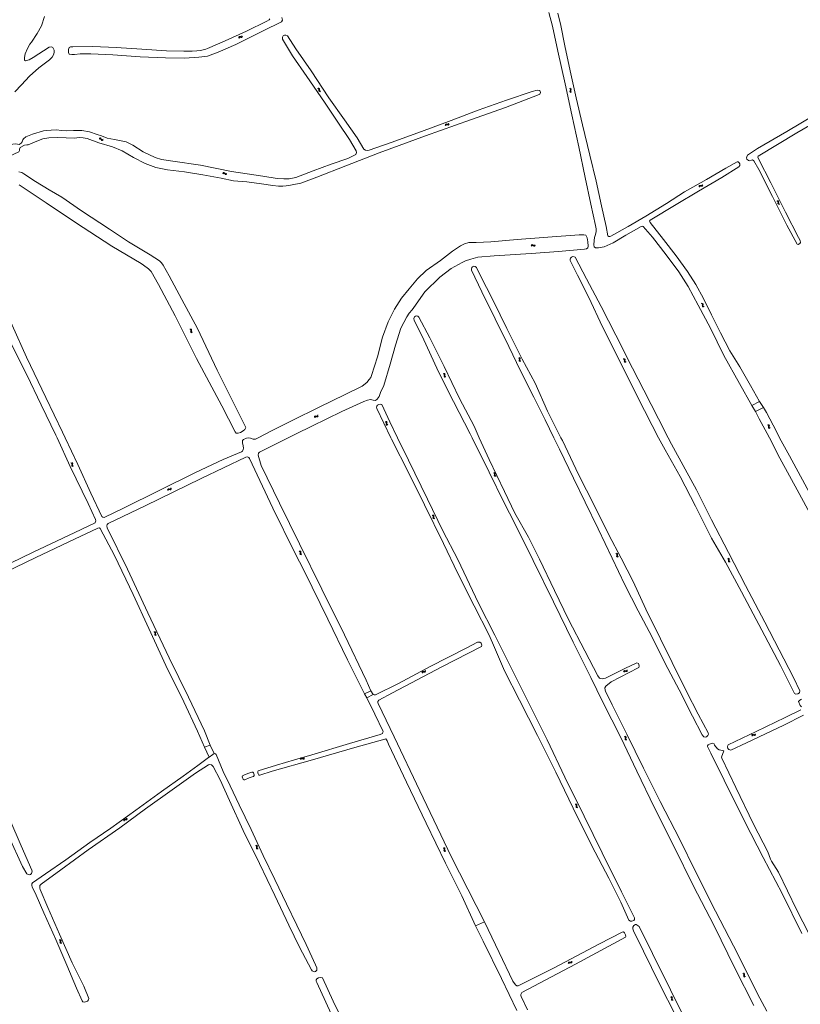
# Model space of a CAD drawing. Header units: metres. Extents: x 189705 to 199106, y 581686 to 588448.
# Tile 194 of 256: x 194347 to 194833, y 584147 to 584760. Entities that reach past the tile are written whole.
import ezdxf

# ---------------------------------------------------------------- set-up
doc = ezdxf.new("R2010")
doc.units = ezdxf.units.M
doc.layers.add('B-WA-OG-GBKN-G', color=7, linetype='Continuous', lineweight=18)

msp = doc.modelspace()

# ---------------------------------------------------------------- linework, layer by layer
at = {"layer": 'B-WA-OG-GBKN-G'}
for p, q in [((194483.523, 584749.064), (194483.661, 584749.447)), ((194483.661, 584749.447), (194483.875, 584749.694)), ((194483.768, 584748.631), (194483.908, 584749.013)), ((194483.875, 584749.694), (194484.208, 584749.757)), ((194483.908, 584749.013), (194484.125, 584749.26)), ((194484.125, 584749.26), (194484.445, 584749.321)), ((194484.208, 584749.757), (194484.608, 584749.681)), ((194484.445, 584749.321), (194484.854, 584749.249)), ((194484.608, 584749.681), (194485.009, 584749.606)), ((194484.854, 584749.249), (194485.254, 584749.171)), ((194485.009, 584749.606), (194485.333, 584749.664)), ((194485.254, 584749.171), (194485.578, 584749.23)), ((194485.333, 584749.664), (194485.557, 584749.916)), ((194485.557, 584749.916), (194485.696, 584750.3)), ((194485.578, 584749.23), (194485.801, 584749.483)), ((194485.801, 584749.483), (194485.94, 584749.868)), ((194532.683, 584717.376), (194533.081, 584717.288)), ((194533.078, 584717.676), (194533.477, 584717.592)), ((194533.081, 584717.288), (194533.355, 584717.107)), ((194533.355, 584717.107), (194533.459, 584716.798)), ((194533.459, 584716.798), (194533.443, 584716.383)), ((194533.477, 584717.592), (194533.751, 584717.413)), ((194533.751, 584717.413), (194533.858, 584717.092)), ((194533.837, 584716.686), (194533.818, 584716.278)), ((194533.858, 584717.092), (194533.837, 584716.686)), ((194689.469, 584717.395), (194689.811, 584717.173)), ((194689.811, 584717.173), (194690.003, 584716.907)), ((194689.991, 584716.581), (194689.831, 584716.199)), ((194689.945, 584717.537), (194690.288, 584717.318)), ((194690.003, 584716.907), (194689.991, 584716.581)), ((194690.288, 584717.318), (194690.482, 584717.054)), ((194690.469, 584716.715), (194690.306, 584716.342)), ((194690.482, 584717.054), (194690.469, 584716.715)), ((194533.443, 584716.383), (194533.421, 584715.976)), ((194533.421, 584715.976), (194533.522, 584715.663)), ((194533.522, 584715.663), (194533.804, 584715.477)), ((194533.804, 584715.477), (194534.203, 584715.391)), ((194533.818, 584716.278), (194533.919, 584715.965)), ((194533.919, 584715.965), (194534.199, 584715.778)), ((194534.199, 584715.778), (194534.599, 584715.692)), ((194689.666, 584715.825), (194689.65, 584715.497)), ((194689.65, 584715.497), (194689.848, 584715.223)), ((194689.831, 584716.199), (194689.666, 584715.825)), ((194689.848, 584715.223), (194690.192, 584715.002)), ((194690.144, 584715.968), (194690.128, 584715.639)), ((194690.128, 584715.639), (194690.324, 584715.365)), ((194690.306, 584716.342), (194690.144, 584715.968)), ((194690.324, 584715.365), (194690.668, 584715.144)), ((194612.091, 584694.682), (194612.258, 584695.054)), ((194612.258, 584695.054), (194612.49, 584695.284)), ((194612.302, 584694.232), (194612.471, 584694.603)), ((194612.471, 584694.603), (194612.706, 584694.832)), ((194612.49, 584695.284), (194612.827, 584695.322)), ((194612.706, 584694.832), (194613.03, 584694.869)), ((194612.827, 584695.322), (194613.22, 584695.215)), ((194613.03, 584694.869), (194613.432, 584694.766)), ((194613.22, 584695.215), (194613.614, 584695.11)), ((194613.432, 584694.766), (194613.825, 584694.658)), ((194613.614, 584695.11), (194613.941, 584695.143)), ((194613.825, 584694.658), (194614.153, 584694.692)), ((194613.941, 584695.143), (194614.183, 584695.378)), ((194614.153, 584694.692), (194614.394, 584694.928)), ((194614.183, 584695.378), (194614.352, 584695.75)), ((194614.394, 584694.928), (194614.562, 584695.3)), ((194396.738, 584685.919), (194397.106, 584686.094)), ((194396.865, 584686.399), (194397.231, 584686.577)), ((194397.106, 584686.094), (194397.433, 584686.12)), ((194397.231, 584686.577), (194397.558, 584686.605)), ((194397.433, 584686.12), (194397.705, 584685.94)), ((194397.558, 584686.605), (194397.84, 584686.417)), ((194397.705, 584685.94), (194397.948, 584685.603)), ((194397.84, 584686.417), (194398.073, 584686.084)), ((194398.073, 584686.084), (194398.308, 584685.75)), ((194397.948, 584685.603), (194398.18, 584685.268)), ((194398.18, 584685.268), (194398.453, 584685.084)), ((194398.308, 584685.75), (194398.581, 584685.566)), ((194398.453, 584685.084), (194398.789, 584685.11)), ((194398.581, 584685.566), (194398.916, 584685.59)), ((194398.789, 584685.11), (194399.157, 584685.288)), ((194398.916, 584685.59), (194399.284, 584685.768)), ((194473.645, 584664.291), (194473.976, 584664.528)), ((194473.687, 584664.786), (194474.016, 584665.025)), ((194473.976, 584664.528), (194474.294, 584664.609)), ((194474.016, 584665.025), (194474.333, 584665.109)), ((194474.294, 584664.609), (194474.593, 584664.48)), ((194474.333, 584665.109), (194474.643, 584664.973)), ((194474.593, 584664.48), (194474.891, 584664.19)), ((194474.643, 584664.973), (194474.931, 584664.686)), ((194474.891, 584664.19), (194475.178, 584663.901)), ((194474.931, 584664.686), (194475.22, 584664.398)), ((194475.178, 584663.901), (194475.479, 584663.767)), ((194475.22, 584664.398), (194475.521, 584664.264)), ((194475.479, 584663.767), (194475.805, 584663.851)), ((194475.521, 584664.264), (194475.847, 584664.346)), ((194475.805, 584663.851), (194476.137, 584664.09)), ((194475.847, 584664.346), (194476.179, 584664.585)), ((194769.963, 584656.34), (194770.082, 584656.73)), ((194770.082, 584656.73), (194770.284, 584656.987)), ((194770.227, 584655.92), (194770.349, 584656.309)), ((194770.284, 584656.987), (194770.614, 584657.065)), ((194770.349, 584656.309), (194770.554, 584656.565)), ((194770.554, 584656.565), (194770.871, 584656.641)), ((194770.614, 584657.065), (194771.017, 584657.008)), ((194770.871, 584656.641), (194771.283, 584656.589)), ((194771.017, 584657.008), (194771.421, 584656.952)), ((194771.283, 584656.589), (194771.687, 584656.53)), ((194771.421, 584656.952), (194771.742, 584657.026)), ((194771.687, 584656.53), (194772.007, 584656.604)), ((194771.742, 584657.026), (194771.953, 584657.288)), ((194771.953, 584657.288), (194772.074, 584657.679)), ((194772.007, 584656.604), (194772.218, 584656.868)), ((194772.218, 584656.868), (194772.339, 584657.258)), ((194818.428, 584647.336), (194818.817, 584647.214)), ((194818.817, 584647.214), (194819.073, 584647.009)), ((194818.848, 584647.6), (194819.238, 584647.481)), ((194819.097, 584646.28), (194819.039, 584645.876)), ((194819.039, 584645.876), (194819.112, 584645.556)), ((194819.073, 584647.009), (194819.149, 584646.692)), ((194819.149, 584646.692), (194819.097, 584646.28)), ((194819.112, 584645.556), (194819.376, 584645.346)), ((194819.238, 584647.481), (194819.495, 584647.279)), ((194819.376, 584645.346), (194819.767, 584645.225)), ((194819.517, 584646.546), (194819.461, 584646.142)), ((194819.461, 584646.142), (194819.535, 584645.821)), ((194819.495, 584647.279), (194819.574, 584646.949)), ((194819.574, 584646.949), (194819.517, 584646.546)), ((194819.535, 584645.821), (194819.797, 584645.61)), ((194819.797, 584645.61), (194820.187, 584645.489)), ((194665.594, 584619.788), (194665.868, 584620.089)), ((194665.652, 584619.295), (194665.929, 584619.594)), ((194665.868, 584620.089), (194666.161, 584620.234)), ((194665.929, 584619.594), (194666.224, 584619.737)), ((194666.161, 584620.234), (194666.493, 584620.164)), ((194666.224, 584619.737), (194666.544, 584619.67)), ((194666.493, 584620.164), (194666.832, 584619.94)), ((194666.544, 584619.67), (194666.893, 584619.447)), ((194666.832, 584619.94), (194667.174, 584619.716)), ((194666.893, 584619.447), (194667.233, 584619.221)), ((194667.174, 584619.716), (194667.495, 584619.645)), ((194667.233, 584619.221), (194667.554, 584619.15)), ((194667.495, 584619.645), (194667.798, 584619.791)), ((194667.554, 584619.15), (194667.857, 584619.298)), ((194667.798, 584619.791), (194668.075, 584620.092)), ((194667.857, 584619.298), (194668.134, 584619.599)), ((194771.417, 584583.514), (194771.804, 584583.388)), ((194771.804, 584583.388), (194772.058, 584583.18)), ((194771.84, 584583.774), (194772.228, 584583.65)), ((194772.073, 584582.451), (194772.01, 584582.048)), ((194772.01, 584582.048), (194772.08, 584581.726)), ((194772.058, 584583.18), (194772.13, 584582.862)), ((194772.13, 584582.862), (194772.073, 584582.451)), ((194772.08, 584581.726), (194772.341, 584581.513)), ((194772.228, 584583.65), (194772.483, 584583.444)), ((194772.496, 584582.712), (194772.435, 584582.308)), ((194772.435, 584582.308), (194772.505, 584581.986)), ((194772.483, 584583.444), (194772.558, 584583.114)), ((194772.558, 584583.114), (194772.496, 584582.712)), ((194772.505, 584581.986), (194772.765, 584581.772)), ((194772.765, 584581.772), (194773.154, 584581.647)), ((194772.341, 584581.513), (194772.73, 584581.387)), ((194453.11, 584567.53), (194453.496, 584567.398)), ((194453.496, 584567.398), (194453.747, 584567.187)), ((194453.537, 584567.784), (194453.923, 584567.654)), ((194453.753, 584566.458), (194453.684, 584566.055)), ((194453.684, 584566.055), (194453.749, 584565.733)), ((194453.747, 584567.187), (194453.815, 584566.868)), ((194453.749, 584565.733), (194454.008, 584565.516)), ((194453.815, 584566.868), (194453.753, 584566.458)), ((194453.923, 584567.654), (194454.175, 584567.446)), ((194454.008, 584565.516), (194454.395, 584565.385)), ((194454.179, 584566.713), (194454.112, 584566.31)), ((194454.112, 584566.31), (194454.178, 584565.988)), ((194454.175, 584567.446), (194454.246, 584567.114)), ((194454.178, 584565.988), (194454.435, 584565.77)), ((194454.246, 584567.114), (194454.179, 584566.713)), ((194454.435, 584565.77), (194454.822, 584565.639)), ((194657.578, 584549.606), (194657.956, 584549.455)), ((194657.956, 584549.455), (194658.196, 584549.231)), ((194658.017, 584549.838), (194658.396, 584549.689)), ((194658.164, 584548.502), (194658.075, 584548.104)), ((194658.075, 584548.104), (194658.124, 584547.779)), ((194658.124, 584547.779), (194658.371, 584547.549)), ((194658.248, 584548.909), (194658.164, 584548.502)), ((194658.196, 584549.231), (194658.248, 584548.909)), ((194658.371, 584547.549), (194658.751, 584547.398)), ((194658.396, 584549.689), (194658.637, 584549.467)), ((194658.603, 584548.735), (194658.516, 584548.336)), ((194658.516, 584548.336), (194658.565, 584548.011)), ((194658.565, 584548.011), (194658.81, 584547.78)), ((194658.69, 584549.133), (194658.603, 584548.735)), ((194658.637, 584549.467), (194658.69, 584549.133)), ((194658.81, 584547.78), (194659.19, 584547.63)), ((194722.867, 584549.019), (194723.254, 584548.892)), ((194723.254, 584548.892), (194723.508, 584548.684)), ((194723.291, 584549.278), (194723.679, 584549.154)), ((194723.523, 584547.955), (194723.459, 584547.552)), ((194723.459, 584547.552), (194723.528, 584547.23)), ((194723.508, 584548.684), (194723.58, 584548.366)), ((194723.58, 584548.366), (194723.523, 584547.955)), ((194723.528, 584547.23), (194723.789, 584547.017)), ((194723.679, 584549.154), (194723.934, 584548.948)), ((194723.789, 584547.017), (194724.178, 584546.891)), ((194723.946, 584548.216), (194723.884, 584547.812)), ((194723.884, 584547.812), (194723.954, 584547.49)), ((194723.934, 584548.948), (194724.008, 584548.618)), ((194724.008, 584548.618), (194723.946, 584548.216)), ((194723.954, 584547.49), (194724.213, 584547.276)), ((194724.213, 584547.276), (194724.602, 584547.149)), ((194610.857, 584539.819), (194611.239, 584539.678)), ((194611.239, 584539.678), (194611.485, 584539.46)), ((194611.29, 584540.062), (194611.673, 584539.924)), ((194611.546, 584539.14), (194611.474, 584538.731)), ((194611.485, 584539.46), (194611.546, 584539.14)), ((194611.673, 584539.924), (194611.92, 584539.709)), ((194611.906, 584538.977), (194611.83, 584538.575)), ((194611.982, 584539.376), (194611.906, 584538.977)), ((194611.92, 584539.709), (194611.982, 584539.376)), ((194611.474, 584538.731), (194611.395, 584538.331)), ((194611.395, 584538.331), (194611.453, 584538.007)), ((194611.453, 584538.007), (194611.706, 584537.784)), ((194611.706, 584537.784), (194612.09, 584537.644)), ((194611.83, 584538.575), (194611.888, 584538.251)), ((194611.888, 584538.251), (194612.139, 584538.028)), ((194612.139, 584538.028), (194612.523, 584537.888)), ((194530.695, 584512.815), (194530.819, 584513.203)), ((194530.819, 584513.203), (194531.025, 584513.458)), ((194530.955, 584512.392), (194531.081, 584512.779)), ((194531.025, 584513.458), (194531.355, 584513.533)), ((194531.081, 584512.779), (194531.289, 584513.033)), ((194531.289, 584513.033), (194531.607, 584513.105)), ((194531.355, 584513.533), (194531.757, 584513.471)), ((194531.607, 584513.105), (194532.018, 584513.048)), ((194531.757, 584513.471), (194532.161, 584513.41)), ((194532.018, 584513.048), (194532.421, 584512.985)), ((194532.161, 584513.41), (194532.483, 584513.48)), ((194532.421, 584512.985), (194532.743, 584513.055)), ((194532.483, 584513.48), (194532.697, 584513.74)), ((194532.697, 584513.74), (194532.822, 584514.129)), ((194532.743, 584513.055), (194532.956, 584513.316)), ((194532.956, 584513.316), (194533.082, 584513.705)), ((194574.734, 584509.882), (194575.12, 584509.751)), ((194575.12, 584509.751), (194575.372, 584509.54)), ((194575.161, 584510.136), (194575.548, 584510.008)), ((194575.379, 584508.811), (194575.311, 584508.408)), ((194575.311, 584508.408), (194575.378, 584508.086)), ((194575.372, 584509.54), (194575.441, 584509.221)), ((194575.441, 584509.221), (194575.379, 584508.811)), ((194575.548, 584510.008), (194575.8, 584509.8)), ((194575.805, 584509.067), (194575.74, 584508.664)), ((194575.74, 584508.664), (194575.806, 584508.342)), ((194575.8, 584509.8), (194575.871, 584509.469)), ((194575.871, 584509.469), (194575.805, 584509.067)), ((194575.806, 584508.342), (194576.063, 584508.125)), ((194576.063, 584508.125), (194576.451, 584507.995)), ((194813.122, 584508.201), (194813.505, 584508.061)), ((194575.378, 584508.086), (194575.637, 584507.87)), ((194575.637, 584507.87), (194576.024, 584507.74)), ((194812.688, 584507.959), (194813.07, 584507.817)), ((194813.07, 584507.817), (194813.315, 584507.599)), ((194813.301, 584506.87), (194813.221, 584506.47)), ((194813.221, 584506.47), (194813.278, 584506.145)), ((194813.278, 584506.145), (194813.53, 584505.922)), ((194813.375, 584507.278), (194813.301, 584506.87)), ((194813.315, 584507.599), (194813.375, 584507.278)), ((194813.505, 584508.061), (194813.751, 584507.846)), ((194813.53, 584505.922), (194813.914, 584505.78)), ((194813.734, 584507.113), (194813.657, 584506.712)), ((194813.657, 584506.712), (194813.713, 584506.388)), ((194813.713, 584506.388), (194813.964, 584506.164)), ((194813.812, 584507.513), (194813.734, 584507.113)), ((194813.751, 584507.846), (194813.812, 584507.513)), ((194813.964, 584506.164), (194814.348, 584506.022)), ((194379.219, 584484.354), (194379.597, 584484.2)), ((194379.597, 584484.2), (194379.835, 584483.974)), ((194379.66, 584484.582), (194380.039, 584484.431)), ((194379.885, 584483.652), (194379.799, 584483.246)), ((194379.835, 584483.974), (194379.885, 584483.652)), ((194380.039, 584484.431), (194380.278, 584484.208)), ((194380.329, 584483.873), (194380.239, 584483.477)), ((194380.278, 584484.208), (194380.329, 584483.873)), ((194379.799, 584483.246), (194379.706, 584482.849)), ((194379.706, 584482.849), (194379.753, 584482.523)), ((194379.753, 584482.523), (194379.999, 584482.292)), ((194379.999, 584482.292), (194380.378, 584482.138)), ((194380.239, 584483.477), (194380.149, 584483.078)), ((194380.149, 584483.078), (194380.196, 584482.752)), ((194380.196, 584482.752), (194380.44, 584482.52)), ((194380.44, 584482.52), (194380.819, 584482.367)), ((194642.065, 584478.032), (194642.447, 584477.89)), ((194642.447, 584477.89), (194642.693, 584477.673)), ((194642.498, 584478.275), (194642.881, 584478.136)), ((194642.693, 584477.673), (194642.753, 584477.352)), ((194642.881, 584478.136), (194643.128, 584477.921)), ((194643.19, 584477.588), (194643.113, 584477.189)), ((194643.128, 584477.921), (194643.19, 584477.588)), ((194642.68, 584476.944), (194642.602, 584476.544)), ((194642.602, 584476.544), (194642.659, 584476.22)), ((194642.659, 584476.22), (194642.912, 584475.997)), ((194642.753, 584477.352), (194642.68, 584476.944)), ((194642.912, 584475.997), (194643.296, 584475.856)), ((194643.113, 584477.189), (194643.037, 584476.788)), ((194643.037, 584476.788), (194643.094, 584476.464)), ((194643.094, 584476.464), (194643.345, 584476.24)), ((194643.345, 584476.24), (194643.729, 584476.099)), ((194439.267, 584467.444), (194439.401, 584467.829)), ((194439.401, 584467.829), (194439.613, 584468.078)), ((194439.516, 584467.014), (194439.652, 584467.398)), ((194439.613, 584468.078), (194439.945, 584468.144)), ((194439.652, 584467.398), (194439.867, 584467.646)), ((194439.867, 584467.646), (194440.187, 584467.71)), ((194439.945, 584468.144), (194440.346, 584468.072)), ((194440.187, 584467.71), (194440.596, 584467.643)), ((194440.346, 584468.072), (194440.748, 584468.001)), ((194440.596, 584467.643), (194440.997, 584467.569)), ((194440.748, 584468.001), (194441.071, 584468.062)), ((194440.997, 584467.569), (194441.321, 584467.63)), ((194441.071, 584468.062), (194441.292, 584468.316)), ((194441.292, 584468.316), (194441.428, 584468.702)), ((194441.321, 584467.63), (194441.54, 584467.886)), ((194441.54, 584467.886), (194441.676, 584468.272)), ((194603.89, 584451.636), (194604.274, 584451.498)), ((194604.274, 584451.498), (194604.521, 584451.282)), ((194604.321, 584451.883), (194604.705, 584451.748)), ((194604.516, 584450.554), (194604.441, 584450.152)), ((194604.441, 584450.152), (194604.501, 584449.829)), ((194604.501, 584449.829), (194604.756, 584449.608)), ((194604.585, 584450.963), (194604.516, 584450.554)), ((194604.521, 584451.282), (194604.585, 584450.963)), ((194604.705, 584451.748), (194604.954, 584451.535)), ((194604.756, 584449.608), (194605.141, 584449.471)), ((194604.946, 584450.802), (194604.873, 584450.4)), ((194604.873, 584450.4), (194604.934, 584450.077)), ((194604.934, 584450.077), (194605.187, 584449.855)), ((194605.019, 584451.202), (194604.946, 584450.802)), ((194604.954, 584451.535), (194605.019, 584451.202)), ((194605.187, 584449.855), (194605.572, 584449.718)), ((194521.123, 584429.262), (194521.51, 584429.134)), ((194521.51, 584429.134), (194521.763, 584428.925)), ((194521.547, 584429.52), (194521.935, 584429.394)), ((194521.763, 584428.925), (194521.834, 584428.606)), ((194521.834, 584428.606), (194521.776, 584428.196)), ((194521.935, 584429.394), (194522.189, 584429.188)), ((194522.199, 584428.455), (194522.137, 584428.052)), ((194522.189, 584429.188), (194522.263, 584428.857)), ((194522.263, 584428.857), (194522.199, 584428.455)), ((194521.776, 584428.196), (194521.711, 584427.793)), ((194521.711, 584427.793), (194521.78, 584427.471)), ((194521.78, 584427.471), (194522.04, 584427.257)), ((194522.04, 584427.257), (194522.429, 584427.13)), ((194522.137, 584428.052), (194522.206, 584427.73)), ((194522.206, 584427.73), (194522.465, 584427.515)), ((194522.465, 584427.515), (194522.853, 584427.388)), ((194718.211, 584427.818), (194718.593, 584427.676)), ((194718.593, 584427.676), (194718.838, 584427.457)), ((194718.645, 584428.06), (194719.027, 584427.92)), ((194718.823, 584426.728), (194718.743, 584426.328)), ((194718.743, 584426.328), (194718.799, 584426.004)), ((194718.799, 584426.004), (194719.051, 584425.78)), ((194718.897, 584427.136), (194718.823, 584426.728)), ((194718.838, 584427.457), (194718.897, 584427.136)), ((194719.027, 584427.92), (194719.273, 584427.704)), ((194719.051, 584425.78), (194719.435, 584425.638)), ((194719.256, 584426.972), (194719.178, 584426.571)), ((194719.178, 584426.571), (194719.235, 584426.246)), ((194719.235, 584426.246), (194719.485, 584426.022)), ((194719.334, 584427.371), (194719.256, 584426.972)), ((194719.273, 584427.704), (194719.334, 584427.371)), ((194719.485, 584426.022), (194719.869, 584425.88)), ((194787.663, 584424.662), (194788.049, 584424.532)), ((194788.049, 584424.532), (194788.301, 584424.322)), ((194788.089, 584424.918), (194788.476, 584424.791)), ((194788.31, 584423.593), (194788.243, 584423.19)), ((194788.243, 584423.19), (194788.31, 584422.868)), ((194788.301, 584424.322), (194788.371, 584424.003)), ((194788.371, 584424.003), (194788.31, 584423.593)), ((194788.31, 584422.868), (194788.569, 584422.653)), ((194788.476, 584424.791), (194788.729, 584424.583)), ((194788.569, 584422.653), (194788.957, 584422.524)), ((194788.735, 584423.85), (194788.671, 584423.447)), ((194788.671, 584423.447), (194788.738, 584423.125)), ((194788.729, 584424.583), (194788.8, 584424.252)), ((194788.8, 584424.252), (194788.735, 584423.85)), ((194788.738, 584423.125), (194788.995, 584422.908)), ((194788.995, 584422.908), (194789.383, 584422.779)), ((194430.846, 584379.087), (194431.225, 584378.936)), ((194431.225, 584378.936), (194431.465, 584378.713)), ((194431.285, 584379.319), (194431.665, 584379.171)), ((194431.435, 584377.984), (194431.346, 584377.586)), ((194431.346, 584377.586), (194431.396, 584377.261)), ((194431.396, 584377.261), (194431.644, 584377.032)), ((194431.518, 584378.391), (194431.435, 584377.984)), ((194431.465, 584378.713), (194431.518, 584378.391)), ((194431.644, 584377.032), (194432.024, 584376.882)), ((194431.665, 584379.171), (194431.906, 584378.95)), ((194431.873, 584378.219), (194431.787, 584377.819)), ((194431.787, 584377.819), (194431.837, 584377.494)), ((194431.837, 584377.494), (194432.082, 584377.264)), ((194431.96, 584378.616), (194431.873, 584378.219)), ((194431.906, 584378.95), (194431.96, 584378.616)), ((194432.082, 584377.264), (194432.463, 584377.114)), ((194599.522, 584354.772), (194599.627, 584355.167)), ((194723.112, 584354.731), (194723.338, 584354.968)), ((194723.338, 584354.968), (194723.673, 584355.014)), ((194723.673, 584355.014), (194724.069, 584354.918)), ((194724.069, 584354.918), (194724.466, 584354.823)), ((194724.466, 584354.823), (194724.792, 584354.865)), ((194724.792, 584354.865), (194725.028, 584355.105)), ((194725.028, 584355.105), (194725.186, 584355.482)), ((194725.25, 584354.661), (194725.409, 584355.038)), ((194597.571, 584353.745), (194597.675, 584354.139)), ((194597.675, 584354.139), (194597.867, 584354.404)), ((194597.853, 584353.336), (194597.959, 584353.729)), ((194597.867, 584354.404), (194598.193, 584354.496)), ((194597.959, 584353.729), (194598.153, 584353.993)), ((194598.153, 584353.993), (194598.467, 584354.082)), ((194598.193, 584354.496), (194598.598, 584354.455)), ((194598.467, 584354.082), (194598.88, 584354.047)), ((194598.598, 584354.455), (194599.004, 584354.415)), ((194598.88, 584354.047), (194599.286, 584354.004)), ((194599.004, 584354.415), (194599.322, 584354.502)), ((194599.286, 584354.004), (194599.604, 584354.091)), ((194599.322, 584354.502), (194599.522, 584354.772)), ((194599.604, 584354.091), (194599.803, 584354.363)), ((194599.803, 584354.363), (194599.908, 584354.758)), ((194722.955, 584354.355), (194723.112, 584354.731)), ((194723.177, 584353.911), (194723.336, 584354.286)), ((194723.336, 584354.286), (194723.565, 584354.521)), ((194723.565, 584354.521), (194723.888, 584354.566)), ((194723.888, 584354.566), (194724.293, 584354.475)), ((194724.293, 584354.475), (194724.689, 584354.377)), ((194724.689, 584354.377), (194725.016, 584354.419)), ((194725.016, 584354.419), (194725.25, 584354.661)), ((194723.51, 584313.891), (194723.89, 584313.743)), ((194723.89, 584313.743), (194724.132, 584313.521)), ((194723.948, 584314.127), (194724.328, 584313.982)), ((194724.108, 584312.793), (194724.022, 584312.394)), ((194724.022, 584312.394), (194724.074, 584312.069)), ((194724.074, 584312.069), (194724.324, 584311.842)), ((194724.187, 584313.2), (194724.108, 584312.793)), ((194724.132, 584313.521), (194724.187, 584313.2)), ((194724.328, 584313.982), (194724.571, 584313.763)), ((194724.544, 584313.03), (194724.461, 584312.63)), ((194724.461, 584312.63), (194724.513, 584312.306)), ((194724.513, 584312.306), (194724.761, 584312.077)), ((194724.628, 584313.428), (194724.544, 584313.03)), ((194724.571, 584313.763), (194724.628, 584313.428)), ((194724.761, 584312.077), (194725.142, 584311.931)), ((194802.783, 584314.55), (194802.932, 584314.929)), ((194802.932, 584314.929), (194803.154, 584315.17)), ((194803.014, 584314.11), (194803.166, 584314.488)), ((194803.154, 584315.17), (194803.489, 584315.223)), ((194803.166, 584314.488), (194803.39, 584314.728)), ((194803.39, 584314.728), (194803.712, 584314.779)), ((194803.489, 584315.223), (194803.886, 584315.134)), ((194803.712, 584314.779), (194804.118, 584314.695)), ((194803.886, 584315.134), (194804.285, 584315.047)), ((194804.118, 584314.695), (194804.516, 584314.605)), ((194804.285, 584315.047), (194804.61, 584315.095)), ((194804.516, 584314.605), (194804.842, 584314.654)), ((194804.61, 584315.095), (194804.841, 584315.34)), ((194804.841, 584315.34), (194804.992, 584315.72)), ((194804.842, 584314.654), (194805.072, 584314.901)), ((194805.072, 584314.901), (194805.223, 584315.28)), ((194724.324, 584311.842), (194724.705, 584311.695)), ((194521.971, 584300.03), (194522.179, 584300.381)), ((194522.129, 584299.559), (194522.339, 584299.909)), ((194522.179, 584300.381), (194522.436, 584300.583)), ((194522.339, 584299.909), (194522.599, 584300.11)), ((194522.436, 584300.583), (194522.775, 584300.582)), ((194522.599, 584300.11), (194522.925, 584300.109)), ((194522.775, 584300.582), (194523.153, 584300.432)), ((194522.925, 584300.109), (194523.313, 584299.962)), ((194523.153, 584300.432), (194523.533, 584300.282)), ((194523.313, 584299.962), (194523.691, 584299.809)), ((194523.533, 584300.282), (194523.862, 584300.278)), ((194523.691, 584299.809), (194524.02, 584299.806)), ((194523.862, 584300.278), (194524.129, 584300.483)), ((194524.02, 584299.806), (194524.287, 584300.013)), ((194524.129, 584300.483), (194524.338, 584300.834)), ((194524.287, 584300.013), (194524.496, 584300.364)), ((194692.937, 584271.787), (194693.319, 584271.645)), ((194693.319, 584271.645), (194693.564, 584271.426)), ((194693.371, 584272.029), (194693.753, 584271.889)), ((194693.549, 584270.697), (194693.469, 584270.297)), ((194693.469, 584270.297), (194693.525, 584269.973)), ((194693.525, 584269.973), (194693.777, 584269.749)), ((194693.623, 584271.105), (194693.549, 584270.697)), ((194693.564, 584271.426), (194693.623, 584271.105)), ((194693.753, 584271.889), (194693.999, 584271.673)), ((194693.777, 584269.749), (194694.161, 584269.607)), ((194693.982, 584270.941), (194693.904, 584270.54)), ((194693.904, 584270.54), (194693.961, 584270.215)), ((194693.961, 584270.215), (194694.211, 584269.991)), ((194694.06, 584271.34), (194693.982, 584270.941)), ((194693.999, 584271.673), (194694.06, 584271.34)), ((194694.211, 584269.991), (194694.595, 584269.849)), ((194413.821, 584262.804), (194413.891, 584263.206)), ((194411.968, 584261.609), (194412.037, 584262.011)), ((194412.037, 584262.011), (194412.204, 584262.292)), ((194412.204, 584262.292), (194412.521, 584262.412)), ((194412.284, 584261.226), (194412.355, 584261.627)), ((194412.355, 584261.627), (194412.526, 584261.908)), ((194412.521, 584262.412), (194412.928, 584262.407)), ((194412.526, 584261.908), (194412.831, 584262.024)), ((194412.831, 584262.024), (194413.246, 584262.025)), ((194412.928, 584262.407), (194413.336, 584262.403)), ((194413.246, 584262.025), (194413.654, 584262.018)), ((194413.336, 584262.403), (194413.645, 584262.517)), ((194413.645, 584262.517), (194413.821, 584262.804)), ((194413.654, 584262.018), (194413.962, 584262.132)), ((194413.962, 584262.132), (194414.137, 584262.42)), ((194414.137, 584262.42), (194414.207, 584262.823)), ((194494.087, 584246.095), (194494.464, 584245.941)), ((194494.464, 584245.941), (194494.703, 584245.716)), ((194494.527, 584246.324), (194494.906, 584246.173)), ((194494.667, 584244.988), (194494.576, 584244.59)), ((194494.576, 584244.59), (194494.623, 584244.264)), ((194494.753, 584245.394), (194494.667, 584244.988)), ((194494.703, 584245.716), (194494.753, 584245.394)), ((194494.906, 584246.173), (194495.146, 584245.95)), ((194495.107, 584245.219), (194495.018, 584244.82)), ((194495.018, 584244.82), (194495.065, 584244.494)), ((194495.197, 584245.615), (194495.107, 584245.219)), ((194495.146, 584245.95), (194495.197, 584245.615)), ((194611.185, 584244.734), (194611.567, 584244.594)), ((194611.567, 584244.594), (194611.813, 584244.378)), ((194494.623, 584244.264), (194494.868, 584244.033)), ((194494.868, 584244.033), (194495.248, 584243.881)), ((194495.065, 584244.494), (194495.309, 584244.263)), ((194495.309, 584244.263), (194495.688, 584244.11)), ((194610.751, 584244.493), (194611.132, 584244.35)), ((194611.132, 584244.35), (194611.377, 584244.132)), ((194611.362, 584243.403), (194611.281, 584243.003)), ((194611.281, 584243.003), (194611.337, 584242.679)), ((194611.337, 584242.679), (194611.589, 584242.454)), ((194611.436, 584243.811), (194611.362, 584243.403)), ((194611.377, 584244.132), (194611.436, 584243.811)), ((194611.589, 584242.454), (194611.973, 584242.312)), ((194611.795, 584243.646), (194611.717, 584243.245)), ((194611.717, 584243.245), (194611.773, 584242.921)), ((194611.773, 584242.921), (194612.024, 584242.696)), ((194611.874, 584244.045), (194611.795, 584243.646)), ((194611.813, 584244.378), (194611.874, 584244.045)), ((194612.024, 584242.696), (194612.407, 584242.554)), ((194371.913, 584187.336), (194372.29, 584187.18)), ((194372.29, 584187.18), (194372.527, 584186.953)), ((194372.356, 584187.562), (194372.733, 584187.408)), ((194372.487, 584186.225), (194372.392, 584185.828)), ((194372.392, 584185.828), (194372.437, 584185.502)), ((194372.437, 584185.502), (194372.681, 584185.269)), ((194372.575, 584186.63), (194372.487, 584186.225)), ((194372.527, 584186.953), (194372.575, 584186.63)), ((194372.681, 584185.269), (194373.06, 584185.114)), ((194372.733, 584187.408), (194372.971, 584187.184)), ((194372.928, 584186.453), (194372.836, 584186.055)), ((194372.836, 584186.055), (194372.881, 584185.729)), ((194372.881, 584185.729), (194373.124, 584185.495)), ((194373.02, 584186.849), (194372.928, 584186.453)), ((194372.971, 584187.184), (194373.02, 584186.849)), ((194373.124, 584185.495), (194373.502, 584185.34)), ((194688.659, 584172.821), (194688.791, 584173.207)), ((194688.791, 584173.207), (194689.001, 584173.458)), ((194688.911, 584172.393), (194689.045, 584172.778)), ((194689.001, 584173.458), (194689.333, 584173.526)), ((194689.045, 584172.778), (194689.257, 584173.028)), ((194689.257, 584173.028), (194689.577, 584173.094)), ((194689.333, 584173.526), (194689.733, 584173.457)), ((194689.577, 584173.094), (194689.986, 584173.029)), ((194689.733, 584173.457), (194690.136, 584173.388)), ((194689.986, 584173.029), (194690.388, 584172.958)), ((194690.136, 584173.388), (194690.459, 584173.452)), ((194690.388, 584172.958), (194690.711, 584173.022)), ((194690.459, 584173.452), (194690.678, 584173.707)), ((194690.678, 584173.707), (194690.811, 584174.094)), ((194690.711, 584173.022), (194690.929, 584173.279)), ((194690.929, 584173.279), (194691.062, 584173.665)), ((194797.243, 584166.416), (194797.623, 584166.268)), ((194797.623, 584166.268), (194797.865, 584166.046)), ((194797.681, 584166.652), (194798.061, 584166.507)), ((194797.841, 584165.318), (194797.755, 584164.919)), ((194797.755, 584164.919), (194797.807, 584164.594)), ((194797.92, 584165.725), (194797.841, 584165.318)), ((194797.865, 584166.046), (194797.92, 584165.725)), ((194798.061, 584166.507), (194798.304, 584166.288)), ((194798.277, 584165.555), (194798.194, 584165.155)), ((194798.194, 584165.155), (194798.246, 584164.831)), ((194798.246, 584164.831), (194798.494, 584164.602)), ((194798.361, 584165.953), (194798.277, 584165.555)), ((194798.304, 584166.288), (194798.361, 584165.953)), ((194797.807, 584164.594), (194798.057, 584164.367)), ((194798.057, 584164.367), (194798.438, 584164.22)), ((194798.494, 584164.602), (194798.875, 584164.456)), ((194752.285, 584151.768), (194752.668, 584151.628)), ((194752.668, 584151.628), (194752.914, 584151.412)), ((194752.717, 584152.013), (194753.101, 584151.875)), ((194752.904, 584150.683), (194752.827, 584150.282)), ((194752.827, 584150.282), (194752.886, 584149.958)), ((194752.886, 584149.958), (194753.139, 584149.736)), ((194752.976, 584151.091), (194752.904, 584150.683)), ((194752.914, 584151.412), (194752.976, 584151.091)), ((194753.101, 584151.875), (194753.348, 584151.661)), ((194753.139, 584149.736), (194753.524, 584149.597)), ((194753.336, 584150.929), (194753.261, 584150.527)), ((194753.261, 584150.527), (194753.32, 584150.204)), ((194753.32, 584150.204), (194753.572, 584149.98)), ((194753.412, 584151.329), (194753.336, 584150.929)), ((194753.348, 584151.661), (194753.412, 584151.329)), ((194753.572, 584149.98), (194753.956, 584149.841))]:
    msp.add_line(p, q, dxfattribs=at)
at = {"layer": 'B-WA-OG-GBKN-G', "flags": 128}
for points in [[(194344.347, 584715.239), (194348.354, 584719.768), (194353.403, 584725.119), (194359.21, 584730.294), (194365.817, 584735.26), (194367.518, 584736.894), (194368.353, 584738.44), (194368.705, 584739.899), (194368.672, 584741.183), (194368.004, 584742.872), (194367.083, 584743.388), (194365.613, 584743.093), (194355.692, 584736.703), (194353.135, 584735.19), (194350.896, 584734.719), (194350.359, 584735.027), (194350.283, 584736.782), (194350.822, 584738.932), (194352.14, 584742.3), (194353.568, 584744.965), (194354.578, 584746.335), (194358.19, 584751.556), (194360.826, 584756.513), (194362.804, 584762.304)], [(194510.48, 584761.632), (194510.809, 584760.019), (194510.128, 584759.01), (194498.781, 584753.399), (194481.761, 584744.73), (194470.711, 584739.942), (194464.094, 584737.598), (194458.828, 584736.899), (194449.853, 584736.267), (194438.038, 584736.427), (194422.317, 584737.05), (194405.368, 584738.321), (194391.545, 584739.053), (194384.952, 584738.958), (194381.463, 584738.532), (194379.762, 584738.489), (194378.194, 584738.797), (194377.734, 584739.795), (194377.658, 584741.748), (194378.031, 584742.966), (194379.008, 584743.36), (194380.39, 584743.381), (194392.798, 584743.572), (194407.4, 584742.928), (194423.406, 584741.8), (194438.677, 584740.947), (194449.439, 584740.601), (194454.529, 584740.664), (194457.48, 584740.772), (194459.773, 584741.034), (194461.551, 584741.439), (194463.186, 584741.899), (194464.195, 584742.283), (194475.136, 584747.005), (194488.425, 584753.185), (194501.176, 584759.311), (194502.603, 584760.21), (194502.91, 584760.868)], [(194802.747, 584520.026), (194795.103, 584533.695), (194785.503, 584551.223), (194777.032, 584568.165), (194769.389, 584582.574), (194763.288, 584594.073), (194757.378, 584603.234), (194749.471, 584613.93), (194741.032, 584624.757), (194735.184, 584631.425), (194734.522, 584631.621), (194733.925, 584631.452), (194724.517, 584626.076), (194716.474, 584621.242), (194711.044, 584618.899), (194707.511, 584618.254), (194705.628, 584618.256), (194704.746, 584618.829), (194704.553, 584620.154), (194704.738, 584622.724), (194704.961, 584624.711), (194705.638, 584626.424), (194705.978, 584628.345), (194705.929, 584630.111), (194705.619, 584632.059), (194702.663, 584645.307), (194699.099, 584661.905), (194695.111, 584681.023), (194690.942, 584700.998), (194686.668, 584720.272), (194682.175, 584740.754), (194678.883, 584756.145), (194676.621, 584764.744)], [(194682.191, 584764.23), (194684.103, 584756.541), (194686.555, 584744.021), (194689.846, 584728.436), (194693.578, 584711.499), (194697.413, 584694.875), (194701.973, 584675.899), (194705.914, 584659.702), (194709.322, 584644.377), (194712.176, 584631.505), (194713.337, 584625.635), (194713.804, 584625.18), (194714.518, 584625.192), (194715.129, 584625.451), (194725.809, 584631.398), (194736.932, 584637.993), (194749.693, 584645.807), (194761.05, 584653.09), (194774.602, 584660.812), (194786.739, 584667.886), (194793.625, 584671.669), (194794.274, 584671.694), (194795.027, 584671.083), (194795.311, 584670.472), (194795.297, 584669.421), (194794.829, 584668.733)], [(194373.505, 584691.208), (194376.687, 584691.042), (194380.79, 584691.171), (194386.023, 584691.278), (194390.773, 584690.486), (194395.511, 584688.837), (194398.122, 584687.838), (194401.785, 584686.574), (194406.206, 584685.661), (194413.512, 584684.132), (194417.767, 584682.177), (194424.216, 584677.972), (194431.532, 584674.49), (194435.612, 584673.193), (194442.6, 584672.082), (194459.844, 584669.702), (194479.085, 584665.819), (194498.589, 584662.825), (194507.552, 584661.394), (194511.688, 584661.227), (194515.045, 584661.247), (194519.058, 584662.06), (194529.983, 584666.059), (194541.038, 584670.304), (194551.417, 584673.849), (194556.38, 584676.348), (194556.849, 584677.633), (194556.746, 584678.581), (194552.561, 584685.637), (194545.588, 584695.786), (194536.918, 584708.937), (194526.043, 584724.792), (194516.962, 584737.811), (194510.934, 584748.181)], [(194510.934, 584748.181), (194510.924, 584749.355), (194511.33, 584750.123), (194512.032, 584750.539), (194512.921, 584750.638), (194513.875, 584750.242), (194519.17, 584742.077), (194528.683, 584728.328), (194539.686, 584711.525), (194549.42, 584697.815), (194557.223, 584686.664), (194561.473, 584679.635), (194562.498, 584678.958), (194563.627, 584678.71), (194564.757, 584679.033), (194578.449, 584683.846), (194597.324, 584690.653), (194615.835, 584697.447), (194632.502, 584703.892), (194650.194, 584710.064), (194666.224, 584715.445), (194669.302, 584716.324), (194670.925, 584716.206), (194671.43, 584714.932), (194670.857, 584713.868), (194669.454, 584713.26), (194649.514, 584705.585), (194627.872, 584697.808), (194599.748, 584687.897), (194570.975, 584677.26), (194550.164, 584669.222), (194532.289, 584662.194), (194522.221, 584658.467), (194516.831, 584657.373), (194514.691, 584657.089), (194513.089, 584656.805), (194510.972, 584656.674), (194508.339, 584656.698), (194504.763, 584657.018), (194497.687, 584658.108), (194488.571, 584659.199), (194480.398, 584659.982), (194472.61, 584661.577), (194461.289, 584663.745), (194449.804, 584665.484), (194439.349, 584666.752), (194432.12, 584668.138), (194425.43, 584670.698), (194418.092, 584674.366), (194411.062, 584678.593)], [(194855.911, 584704.268), (194830.926, 584689.783), (194806.879, 584675.258), (194806.681, 584674.636), (194806.956, 584673.619), (194814.674, 584658.748), (194823.77, 584640.392), (194831.783, 584624.623), (194832.945, 584622.786), (194833.032, 584621.542), (194832.745, 584620.872), (194831.777, 584620.182), (194830.978, 584620.538), (194824.598, 584632.27), (194815.67, 584650.152), (194807.214, 584666.928), (194804.152, 584672.458), (194803.363, 584673.052), (194802.593, 584672.826), (194801.577, 584672.472), (194800.689, 584672.601), (194799.841, 584673.391), (194799.556, 584674.329), (194799.843, 584675.434), (194800.189, 584675.897), (194806.362, 584680.005), (194824.681, 584690.709), (194842.071, 584700.92)], [(194301.578, 584665.422), (194302.862, 584666.42), (194308.777, 584669.324), (194316.404, 584673.247), (194326.17, 584676.818), (194334.443, 584679.337), (194342.036, 584682.394), (194342.958, 584682.7), (194344.615, 584682.941), (194346.052, 584682.677), (194347.072, 584682.632), (194348.214, 584683.455), (194348.883, 584684.299), (194349.191, 584685.407), (194349.696, 584686.153), (194351.112, 584687.227), (194355.205, 584689.057), (194362.085, 584691.006), (194364.224, 584691.268), (194366.967, 584691.497), (194369.907, 584691.572), (194373.505, 584691.208)], [(194411.062, 584678.593), (194405.161, 584681.054), (194396.639, 584683.681), (194389.279, 584686.186), (194386.799, 584686.659), (194384.572, 584686.836), (194381.204, 584686.574), (194376.3, 584686.763), (194370.541, 584686.854), (194365.461, 584686.649), (194361.808, 584686.069), (194357.002, 584684.141), (194352.678, 584682.432), (194351.713, 584682.356), (194350.253, 584682.181), (194347.675, 584680.646), (194347.235, 584679.681), (194347.235, 584678.858), (194346.762, 584677.992), (194340.87, 584675.231), (194329.227, 584670.783), (194318.945, 584666.499), (194304.758, 584661.734)], [(194794.829, 584668.733), (194784.173, 584662.072), (194769.607, 584653.469), (194755.704, 584645.137), (194739.63, 584635.535), (194739.252, 584634.718), (194739.511, 584633.926), (194747.808, 584623.437), (194755.742, 584613.312), (194762.845, 584603.409), (194767.938, 584595.314), (194772.705, 584586.66), (194777.744, 584576.565), (194783.443, 584565.235), (194789.116, 584553.984), (194795.284, 584544.108), (194801.918, 584532.544), (194807.528, 584522.448)], [(194346.96, 584657.444), (194363.684, 584646.321), (194381.955, 584633.936), (194404.612, 584619.311), (194422.829, 584608.418), (194426.568, 584605.783), (194427.413, 584605.048), (194429.068, 584603.379), (194433.738, 584595.434), (194443.963, 584575.867), (194457.256, 584549.399), (194473.049, 584519.912), (194481.399, 584503.747), (194482.101, 584502.749), (194483.319, 584502.715), (194484.636, 584503.197), (194486.293, 584504.249), (194487.445, 584505.072), (194487.928, 584506.289), (194481.956, 584518.294), (194470.23, 584542.063), (194457.968, 584567.906), (194448.225, 584585.98), (194440.389, 584600.795), (194436.52, 584607.478), (194435.599, 584608.828), (194434.25, 584610.2), (194428.569, 584613.856), (194414.981, 584621.905), (194403.137, 584629.789), (194385.667, 584641.34), (194373.604, 584649.794), (194365.586, 584654.384), (194357.218, 584659.424), (194349.991, 584664.376), (194348.73, 584665.023), (194346.734, 584665.562)], [(194363.541, 584524.941), (194351.641, 584550.213), (194342.568, 584569.987), (194336.705, 584582.793), (194327.916, 584599.923), (194316.617, 584621.685), (194305.953, 584640.45), (194305.515, 584642.14), (194305.603, 584643.029), (194306.053, 584643.741), (194308.271, 584646.055)], [(194300.357, 584638.687), (194301.322, 584637.546), (194305.893, 584630.544), (194311.713, 584620.524), (194317.225, 584609.243), (194323.044, 584596.777), (194329.794, 584582.885), (194336.008, 584570.627), (194342.955, 584556.427), (194351.723, 584539.045), (194360.665, 584520.521), (194369.87, 584501.515), (194370.566, 584500)], [(194514.436, 584500), (194519.27, 584502.443), (194529.109, 584507.118), (194547.805, 584516.21), (194561.395, 584522.478), (194563.759, 584523.41), (194565.577, 584523.706), (194567.161, 584523.289), (194568.68, 584523.131), (194569.642, 584523.974), (194570.916, 584525.712), (194571.776, 584528.1), (194573.937, 584532.59), (194577.901, 584545.816), (194581.045, 584557.654), (194584.447, 584568.102), (194588.156, 584575.213), (194589.704, 584577.626), (194591.421, 584579.611), (194592.487, 584581.116), (194599.485, 584590.845), (194608.637, 584599.884), (194615.85, 584605.303), (194622.555, 584609.164), (194624.595, 584610.213), (194628.102, 584611.234), (194632.349, 584612.333), (194642.543, 584613.294), (194665.54, 584614.681), (194682.655, 584615.88), (194698.797, 584617.392), (194700.031, 584617.637), (194700.836, 584618.207), (194700.967, 584619.272), (194700.789, 584621.921), (194700.441, 584624.415), (194699.522, 584626.013), (194698.25, 584626.391), (194695.328, 584626.394), (194675.823, 584624.796), (194656.864, 584623.313)], [(194656.864, 584623.313), (194640.502, 584621.905), (194631.309, 584621.605), (194628.998, 584621.595), (194626.764, 584621.468), (194624.037, 584620.705), (194621.568, 584619.539), (194616.63, 584616.209), (194609.17, 584610.349), (194600.241, 584603.998), (194594.808, 584598.837), (194589.619, 584592.727), (194584.886, 584586.89), (194580.605, 584580.027), (194576.661, 584572.124), (194573.144, 584562.637), (194569.882, 584550.293), (194566.128, 584538.69), (194565.724, 584537.508), (194564.749, 584536.198), (194563.292, 584534.408), (194560.485, 584532.152), (194549.831, 584526.972), (194533.617, 584518.916), (194516.883, 584510.782), (194504.406, 584504.47), (194495.692, 584500)], [(194744.875, 584500), (194740.814, 584507.677), (194731.334, 584526.187), (194719.962, 584549.345), (194710.02, 584568.925), (194701.423, 584587.246), (194694.289, 584601.282), (194689.863, 584610.217), (194689.732, 584611.221), (194689.975, 584611.828), (194690.749, 584612.467), (194691.522, 584612.72), (194692.349, 584612.653), (194693.022, 584612.354), (194699.925, 584598.947), (194709.043, 584581.74), (194718.159, 584563.893), (194728.53, 584543.385), (194735.654, 584529.669), (194744.88, 584511.8), (194750.881, 584500)], [(194684.062, 584500), (194675.782, 584516.476), (194667.959, 584533.932), (194659.974, 584548.873), (194650.337, 584567.989), (194642.187, 584585.071), (194633.396, 584602.075), (194631.447, 584605.916), (194630.649, 584606.638), (194629.948, 584606.708), (194629.099, 584606.462), (194628.635, 584606.038), (194628.426, 584605.002), (194628.475, 584604.292), (194634.823, 584590.863), (194643.21, 584573.978), (194651.616, 584556.778), (194658.919, 584541.71), (194667.208, 584525.299), (194674.167, 584511.09), (194679.659, 584500)], [(194628.814, 584500), (194627.602, 584502.429), (194617.289, 584522.597), (194607.846, 584541.093), (194597.834, 584563.187), (194592.756, 584573.053), (194592.481, 584574.203), (194592.919, 584575.204), (194593.601, 584575.671), (194594.229, 584575.873), (194595.006, 584575.701), (194595.644, 584574.998), (194602.517, 584562.17), (194611.364, 584544.357), (194620.954, 584524.403), (194630.014, 584507.09), (194633.241, 584500)], [(194375.583, 584500), (194373.996, 584503.389), (194363.541, 584524.941)], [(194582.386, 584500), (194577.646, 584509.79), (194572.674, 584520.592), (194571.688, 584520.878), (194570.854, 584520.746), (194570, 584520.33), (194569.583, 584519.705), (194569.421, 584519.099), (194569.581, 584518.274), (194578.239, 584500)], [(194807.528, 584522.448), (194802.747, 584520.026)], [(194807.528, 584522.448), (194810.016, 584518.822)], [(194802.747, 584520.026), (194805.079, 584516.322)], [(194805.079, 584516.322), (194810.016, 584518.822)], [(194813.748, 584500), (194812.424, 584502.589), (194807.463, 584511.762), (194805.079, 584516.322)], [(194810.016, 584518.822), (194812.012, 584515.729), (194818.1, 584503.789), (194820.14, 584500)], [(194370.566, 584500), (194378.789, 584482.103), (194389.835, 584459.047), (194394.503, 584449.007), (194394.711, 584448.14), (194394.36, 584447.262), (194394.173, 584446.911), (194381.696, 584440.972), (194355.656, 584428.688), (194334.466, 584418.475)], [(194495.692, 584500), (194493.98, 584499.122), (194492.642, 584499.123), (194490.832, 584499.606), (194489.494, 584499.848), (194488.331, 584499.608), (194486.619, 584498.928), (194485.96, 584498.347), (194485.949, 584496.735), (194486.31, 584495.001), (194486.594, 584493.509), (194486.429, 584492.587), (194485.913, 584491.677), (194485.419, 584491.206), (194473.886, 584486.505), (194456.745, 584478.342), (194433.712, 584466.966), (194412.335, 584456.391), (194399.957, 584450.375), (194399.112, 584450.573), (194398.487, 584451.001), (194391.561, 584465.366), (194383.42, 584483.263), (194375.583, 584500)], [(194565.874, 584342.363), (194562.844, 584349.066), (194549.414, 584377.22), (194535.336, 584405.777), (194521.503, 584433.919), (194509.054, 584459.202), (194497.658, 584482.609), (194495.653, 584489.05), (194495.928, 584490.344), (194496.587, 584490.98), (194514.436, 584500)], [(194578.239, 584500), (194578.685, 584499.059), (194589.625, 584477.396), (194599.127, 584458.124), (194610.955, 584434.147), (194619.832, 584415.416), (194630.12, 584395.29), (194639.367, 584376.994), (194642.808, 584369.454), (194648.979, 584354.755), (194658.293, 584336.573), (194669.507, 584314.635), (194680.797, 584291.777), (194691.584, 584269.261), (194703.384, 584245.816), (194713.785, 584225.718), (194721.255, 584210.751), (194726.35, 584199.645)], [(194726.35, 584199.645), (194727.278, 584199.019), (194728.217, 584198.989), (194729.336, 584199.424), (194729.81, 584200.03), (194729.783, 584201.044), (194729.679, 584201.527), (194721.832, 584217.291), (194709.796, 584241.542), (194698.544, 584264.286), (194686.574, 584288.557), (194675.485, 584311.869), (194663.884, 584335.058), (194653.209, 584356.636), (194643.007, 584376.97), (194632.814, 584397.03), (194619.985, 584424.127), (194610.652, 584442.062), (194600.97, 584461.695), (194589.162, 584486.003), (194582.386, 584500)], [(194792.274, 584169.691), (194779.381, 584196.038), (194766.423, 584221.107), (194754.496, 584245.355), (194742.303, 584269.454), (194731.28, 584292.476), (194721.34, 584313.346), (194710.241, 584335.347), (194702.594, 584350.731), (194691.644, 584372.592), (194679.399, 584397.724), (194666.771, 584423.581), (194655.311, 584446.497), (194648.833, 584459.356), (194639.508, 584478.565), (194628.814, 584500)], [(194633.241, 584500), (194639.465, 584486.327), (194648.98, 584466.532), (194655.468, 584452.939), (194663.883, 584438.107), (194670.765, 584424.311), (194680.078, 584404.878), (194688.712, 584386.831), (194698.984, 584367.292), (194706.928, 584351.662), (194708.013, 584350.351), (194708.896, 584350.02), (194709.833, 584349.881), (194710.663, 584350.007), (194711.739, 584350.304), (194723.884, 584356.294), (194731.31, 584359.83), (194732.278, 584359.499), (194732.629, 584358.807), (194732.756, 584357.848), (194732.52, 584356.986)], [(194679.659, 584500), (194683.223, 584492.803), (194691.855, 584474.822), (194699.188, 584459.932), (194707.289, 584443.333), (194715.97, 584425.027), (194723.814, 584408.459), (194732.182, 584392.235), (194740.629, 584376.297), (194748.996, 584359.323), (194757.591, 584343.099), (194765.929, 584326.53), (194771.914, 584315.076)], [(194771.914, 584315.076), (194772.939, 584313.811), (194773.738, 584313.623), (194774.567, 584313.829), (194775.476, 584314.519), (194775.803, 584315.367), (194775.725, 584316.236), (194769.552, 584327.937), (194762.149, 584342.077), (194753.319, 584360.088), (194745.976, 584374.8), (194736.9, 584393.216), (194729.116, 584410.386), (194721.506, 584424.931), (194713.778, 584439.546), (194705.057, 584457.497), (194695.075, 584477.117), (194684.947, 584498.238), (194684.062, 584500)], [(194832.732, 584342.332), (194832.466, 584341.063), (194831.405, 584340.424), (194830.279, 584340.282), (194829.397, 584340.681), (194820.633, 584358.119), (194809.171, 584380.107), (194796.343, 584403.929), (194786.422, 584422.516), (194777.766, 584437.526), (194767.835, 584457.437), (194758.212, 584475.737), (194748.852, 584492.481), (194744.875, 584500)], [(194750.881, 584500), (194752.939, 584495.952), (194761.286, 584480.303), (194768.333, 584467.458), (194777.824, 584448.96), (194788.427, 584428.485), (194798.986, 584407.954), (194810.844, 584385.049), (194828.703, 584350.78), (194832.732, 584342.332)], [(194865.305, 584404.374), (194856.611, 584419.512), (194844.603, 584442.652), (194832.335, 584465.286), (194820.3, 584487.192), (194813.748, 584500)], [(194820.14, 584500), (194826.248, 584488.652), (194835.887, 584471.046), (194843.375, 584457.131), (194850.744, 584442.086), (194858.866, 584426.936), (194866.108, 584413.553), (194869.579, 584406.589)], [(194465.88, 584308.542), (194462.198, 584317.475), (194452.435, 584338.423), (194440.281, 584362.84), (194427.132, 584390.888), (194414.475, 584418.135), (194401.675, 584443.792), (194401.446, 584445.031), (194401.797, 584445.997), (194402.28, 584446.578), (194425.325, 584457.558), (194460.21, 584474.599), (194487.984, 584487.924), (194489.07, 584488.011), (194489.926, 584487.627), (194490.255, 584487.089), (194504.719, 584456.198), (194518.275, 584428.72), (194524.43, 584416.711), (194539.117, 584386.958), (194551.369, 584361.74), (194561.912, 584340.472)], [(194284.04, 584390.253), (194284.293, 584390.691), (194284.578, 584390.932), (194306.262, 584400.981), (194331.106, 584412.805), (194357.431, 584425.462), (194381.507, 584436.902), (194395.992, 584443.575), (194397.013, 584443.783), (194397.484, 584443.366), (194406.219, 584426.598), (194417.879, 584402.467), (194427.686, 584381.113), (194438.326, 584358.255), (194449.46, 584335.561), (194458.029, 584317.378), (194462.401, 584307.305)], [(194567.183, 584340.154), (194567.936, 584339.802), (194568.78, 584339.801), (194582.955, 584346.925), (194602.769, 584357.534), (194625.077, 584368.92), (194632.236, 584372.638), (194633.587, 584372.779), (194634.417, 584372.09), (194634.844, 584370.869), (194634.596, 584370.077), (194609.975, 584357.266), (194579.312, 584341.125), (194570.827, 584336.487), (194570.125, 584335.709), (194570.098, 584335.073), (194570.266, 584334.605), (194580.342, 584313.688), (194596.219, 584280.065), (194615.827, 584239.321), (194636.474, 584198.551)], [(194732.52, 584356.986), (194732.158, 584356.678), (194715.324, 584347.893), (194712.01, 584345.395), (194711.487, 584344.225), (194711.592, 584342.894), (194711.878, 584342.095), (194715.892, 584333.604), (194724.994, 584315.493), (194735.381, 584294.292), (194745.864, 584273.463), (194758.047, 584249.758), (194767.828, 584229.836), (194780.159, 584205.204), (194794.275, 584178.047), (194806.351, 584153.735), (194812.119, 584142.868)], [(194630.926, 584196.103), (194622.38, 584214.812), (194612.238, 584235.158), (194600.324, 584259.986), (194587.994, 584285.502), (194576.779, 584309.239), (194575.925, 584311.265), (194575.069, 584312.409), (194574.511, 584312.371), (194555.794, 584307.045), (194529.514, 584299.362), (194504.387, 584292.277), (194496.713, 584289.817), (194496.069, 584289.931), (194495.633, 584290.777), (194495.499, 584291.321), (194495.526, 584292.106), (194495.741, 584292.482), (194507.092, 584296.1), (194518.336, 584299.53), (194529.17, 584302.591), (194552.512, 584309.652), (194571.605, 584315.107), (194572.983, 584315.82), (194573.347, 584316.624), (194573.478, 584317.131), (194568.193, 584327.823), (194563.285, 584338.042)], [(194565.874, 584342.363), (194561.912, 584340.472)], [(194561.912, 584340.472), (194563.285, 584338.042)], [(194563.285, 584338.042), (194567.183, 584340.154)], [(194565.874, 584342.363), (194567.183, 584340.154)], [(194833.658, 584332.387), (194832.93, 584333.282), (194831.94, 584335.755), (194832.714, 584336.516), (194833.84, 584337.132)], [(194835.064, 584327.264), (194822.673, 584321.088), (194799.582, 584309.98), (194789.753, 584305.445), (194788.628, 584305.822), (194788.011, 584306.474), (194787.736, 584307.578), (194787.848, 584308.384), (194788.212, 584308.769), (194805.451, 584317.003), (194823.639, 584325.777), (194833.402, 584330.577)], [(194462.401, 584307.305), (194465.88, 584308.542)], [(194462.401, 584307.305), (194465.152, 584301.015)], [(194465.88, 584308.542), (194468.351, 584303.29)], [(194834.017, 584191.264), (194821.633, 584216.109), (194809.938, 584238.536), (194798.541, 584260.898), (194785.637, 584286.851), (194777.257, 584303.641), (194775.303, 584307.732), (194775.347, 584308.201), (194775.762, 584308.679), (194776.498, 584309.157), (194777.691, 584309.667), (194778.458, 584309.847), (194779.351, 584309.303), (194779.702, 584308.6), (194781.52, 584306.308), (194782.424, 584305.7), (194785.383, 584305.015), (194783.973, 584301.163), (194784.142, 584300.46), (194792.893, 584282.168), (194803.97, 584259.454), (194812.881, 584242.141), (194814.366, 584237.54), (194815.174, 584236.4), (194819.371, 584229.506), (194830.607, 584206.196), (194842.291, 584183.566)], [(194390.424, 584150.782), (194390.12, 584149.908), (194389.489, 584149.251), (194388.321, 584148.69), (194387.595, 584148.474), (194386.531, 584148.855), (194386.186, 584149.409), (194382.575, 584157.332), (194376.677, 584171.604), (194369.785, 584187.536), (194362.357, 584204.1), (194357.581, 584215.111), (194355.128, 584220.457), (194354.877, 584221.295), (194354.921, 584222.307), (194355.233, 584222.886), (194363.451, 584228.365), (194376.124, 584237.221), (194391.004, 584247.884), (194403.954, 584256.827), (194419.474, 584268.13), (194435.461, 584279.631), (194449.025, 584289.283), (194458.057, 584295.945), (194464.857, 584300.793), (194465.152, 584301.015)], [(194465.152, 584301.015), (194467.469, 584302.755), (194468.351, 584303.29)], [(194468.351, 584303.29), (194469.182, 584303.16), (194469.484, 584302.658), (194474.01, 584292.218), (194478.363, 584283.153), (194483.856, 584271.321), (194491.25, 584256.157), (194498.886, 584239.827), (194505.986, 584224.958), (194513.233, 584209.873), (194519.824, 584196.534), (194525.516, 584184.356), (194531.32, 584171.744), (194532.176, 584169.937), (194532.123, 584168.467), (194531.465, 584167.741), (194530.574, 584167.516), (194529.347, 584168.044), (194528.932, 584168.676), (194521.503, 584182.784), (194514.757, 584196.52), (194506.05, 584214.901), (194496.505, 584234.882), (194486.442, 584255.382)], [(194486.442, 584255.382), (194477.822, 584274.177), (194472.104, 584286.936), (194467.621, 584295.378), (194466.627, 584296.313), (194465.641, 584296.547), (194464.845, 584296.305), (194456.8, 584291.034), (194442.206, 584280.812), (194425.528, 584268.844), (194409.592, 584257.196), (194389.869, 584243.414), (194372.861, 584230.867), (194360.646, 584222.01), (194359.945, 584221.163), (194359.763, 584220.575), (194359.771, 584219.442), (194360.108, 584218.733), (194364.875, 584207.411), (194372.026, 584190.907), (194380.007, 584173.037), (194387.246, 584158.549), (194390.424, 584150.782)], [(194491.687, 584291.665), (194492.278, 584291.698), (194492.734, 584291.376), (194493.029, 584290.758), (194493.169, 584290.114), (194493.135, 584289.658), (194492.887, 584289.114), (194492.571, 584288.987), (194490.074, 584288.142), (194487.423, 584287.07), (194486.892, 584287.07), (194486.255, 584287.446), (194485.92, 584288.165), (194485.766, 584288.843), (194486.041, 584289.527), (194486.37, 584289.782), (194486.733, 584289.896), (194489.203, 584290.821), (194491.687, 584291.665)], [(194340.53, 584251.76), (194349.088, 584233.061), (194351.751, 584228.364), (194353.122, 584227.837), (194353.956, 584227.946), (194354.735, 584228.659), (194354.989, 584230.14), (194354.923, 584230.732), (194348.13, 584245.963), (194341.106, 584262.369)], [(194630.926, 584196.103), (194636.474, 584198.551)], [(194656.583, 584143.316), (194647.077, 584163.376), (194635.589, 584186.632), (194630.926, 584196.103)], [(194636.474, 584198.551), (194645.552, 584179.556), (194654.19, 584161.562), (194655.902, 584159.249), (194656.693, 584158.663), (194657.55, 584158.662), (194679.832, 584170.022), (194708.118, 584184.841), (194722.098, 584192.199), (194723.059, 584192.249), (194723.681, 584191.703), (194724.303, 584190.378), (194724.445, 584189.534), (194724.249, 584189.067), (194693.053, 584172.2), (194659.661, 584154.583), (194659.037, 584153.428), (194659.088, 584152.714), (194659.347, 584152.103), (194663.206, 584143.866)], [(194745.468, 584160.039), (194735.42, 584180.218), (194729.303, 584192.874), (194728.837, 584194.291), (194728.785, 584195.324), (194729.371, 584196.345), (194730.384, 584196.844), (194730.959, 584196.96), (194732.65, 584195.745), (194741.051, 584178.954), (194752.171, 584156.262), (194760.009, 584140.59), (194776.301, 584108.153), (194780.727, 584098.35), (194780.402, 584097.575), (194779.494, 584096.646), (194778.445, 584096.234), (194777.255, 584096.354), (194776.765, 584096.821), (194762.465, 584125.883), (194755.547, 584139.946), (194745.468, 584160.039)], [(194804.096, 584146.498), (194792.274, 584169.691)], [(194555.909, 584121.682), (194542.415, 584149.197), (194535.634, 584163.623), (194534.523, 584163.987), (194533.215, 584163.758), (194532.114, 584163.14), (194531.841, 584162.364), (194531.774, 584161.588), (194532.173, 584160.759), (194543.458, 584136.258)]]:
    msp.add_lwpolyline(points, dxfattribs=at)

doc.saveas('drawing.dxf')
